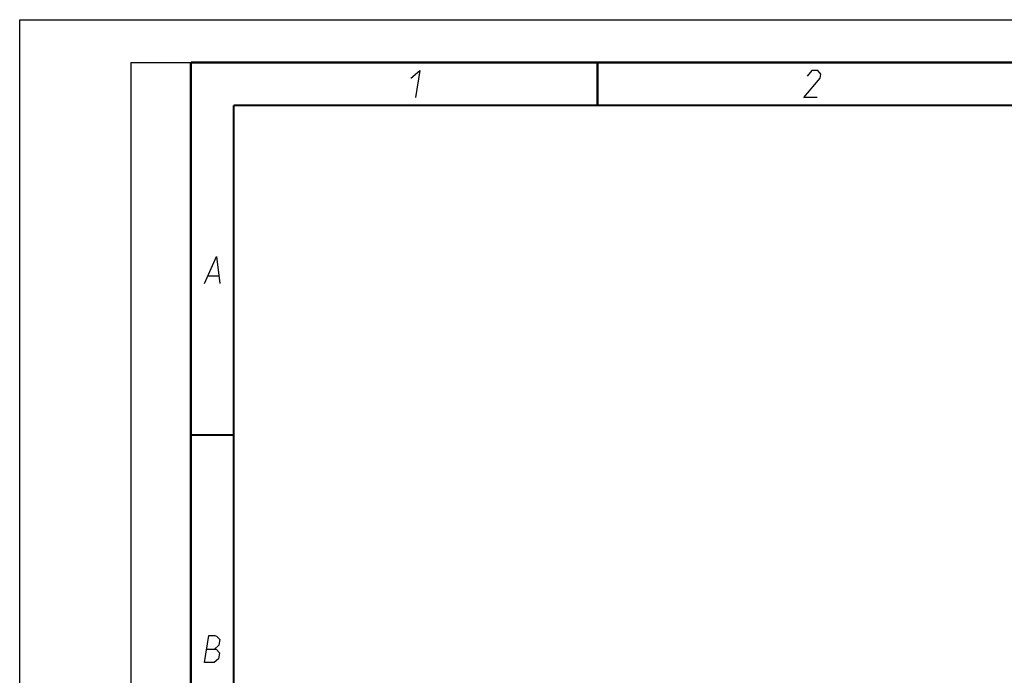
# Model space of a CAD drawing. Header units: millimetres. Extents: x 0 to 420, y 0 to 297.
# Tile 55 of 114: x 0 to 115, y 220 to 297. Entities that reach past the tile are written whole.
import ezdxf

# ---------------------------------------------------------------- set-up
doc = ezdxf.new("R2010")
doc.units = ezdxf.units.MM
doc.header["$LTSCALE"] = 23.1
doc.layers.get('0').update_dxf_attribs({"linetype": 'CONTINUOUS'})

msp = doc.modelspace()

# ---------------------------------------------------------------- linework, layer by layer
at = {"color": 7, "linetype": 'CONTINUOUS'}
for p, q in [((0, 0), (0, 297)), ((0, 297), (420, 297)), ((25, 286.9999), (410, 286.9999))]:
    msp.add_line(p, q, dxfattribs=at)
at = {"color": 2, "linetype": 'CONTINUOUS'}
for p, q in [((13, 292), (20, 292)), ((13, 292), (13, 5)), ((20, 292), (20, 5)), ((22.0363, 267.075), (23.2363, 267.075))]:
    msp.add_line(p, q, dxfattribs=at)
at = {"color": 7, "linetype": 'CONTINUOUS', "const_width": 0.25}
for points in [[(20, 292), (20, 5)], [(415, 292), (20, 292)], [(67.5002, 292), (67.5002, 287)], [(25, 10), (25, 287)], [(25, 287), (410, 287)], [(20.0002, 248.5), (25.0002, 248.5)]]:
    msp.add_lwpolyline(points, dxfattribs=at)
at = {"color": 2, "linetype": 'CONTINUOUS'}
for points in [[(45.7067, 290.175), (46.7537, 291.075), (46.2394, 287.925)], [(93.1646, 287.925), (91.5896, 287.925), (93.5319, 290.175), (93.6054, 290.625), (93.2289, 291.075), (92.5539, 291.075), (91.9937, 290.4)], [(21.5894, 266.175), (23.0037, 269.325), (23.3894, 266.175)], [(21.5894, 221.9249), (22.1037, 225.0749), (22.7787, 225.0749), (22.9914, 224.9999), (23.3802, 224.6249), (23.27, 223.9499), (22.7465, 223.4999)], [(21.8465, 223.4999), (22.9715, 223.4999), (23.3481, 223.0499), (23.2379, 222.3749), (22.7144, 221.9249), (21.5894, 221.9249)]]:
    msp.add_lwpolyline(points, dxfattribs=at)

doc.saveas('drawing.dxf')
